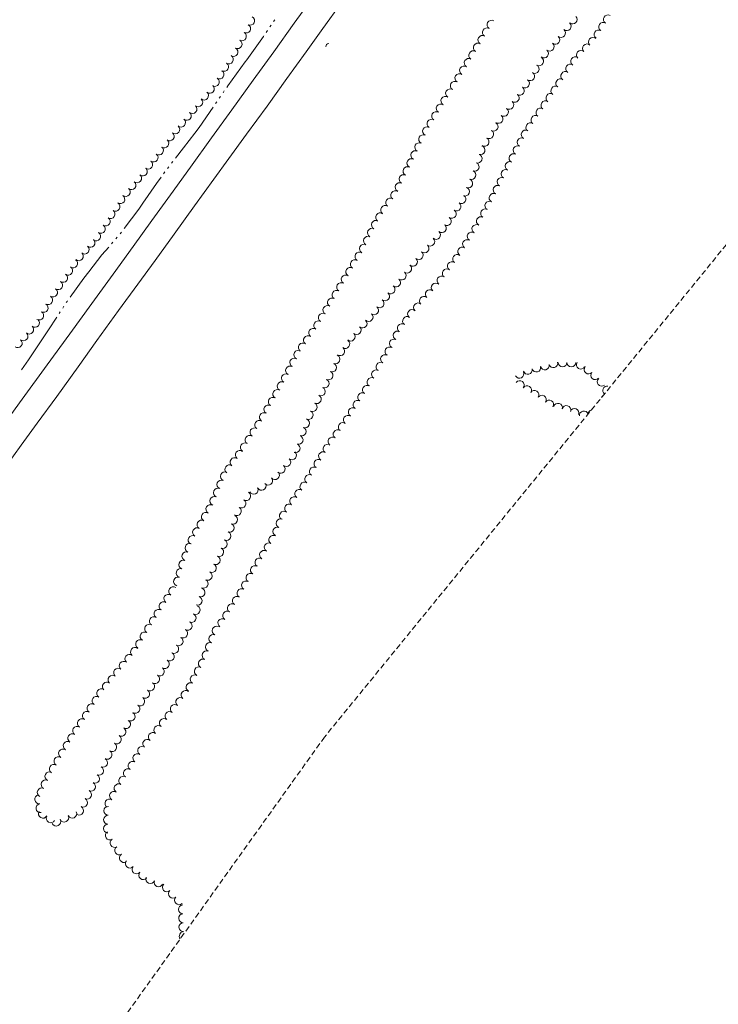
# Model space of a CAD drawing. Extents: x 296683 to 302265, y 46050 to 52727.
# Tile 16 of 26: x 299669 to 300298, y 48746 to 49634. Entities that reach past the tile are written whole.
import ezdxf

# ---------------------------------------------------------------- set-up
doc = ezdxf.new("R2010")
doc.units = 0
doc.header["$MEASUREMENT"] = 0
doc.linetypes.add('DGN Style 3', pattern=[37.5, 25, -12.5])
doc.linetypes.add('Echnl', pattern=[0.68, 0.25, -0.03, 0.02, -0.03, 0.02, -0.03, 0.02, -0.03, 0.25])
for name, color, linetype, lineweight in [('Level 11', 7, 'Continuous', 25), ('Level 15', 40, 'Efen', 25), ('Level 18', 72, 'Etrel', 25), ('Level 19', 153, 'Echnl', 25), ('Level 4', 101, 'Continuous', 25)]:
    doc.layers.add(name, color=color, linetype=linetype, lineweight=lineweight)
doc.linetypes.add('Efen', pattern='A,0.105,-0.0325,[20,dgnlstyle-ewdotudls.shx,S=0.000293,R=0,X=0,Y=0],-0.0325,0.105', length=0.275)
doc.linetypes.add('Etrel', pattern='A,0,[14,dgnlstyle-ewdotudls.shx,S=0.00065925,R=0,X=0,Y=0],-0.082294', length=0.082294)

# ---------------------------------------------------------------- blocks, each defined once
blk = doc.blocks.new('CULVRT')
at = {"layer": 'Level 15', "color": 40, "linetype": 'Continuous', "lineweight": 0}
blk.add_arc((10, 7.5), 12.5, 216.8804, 323.1199, dxfattribs=at)

msp = doc.modelspace()

# ---------------------------------------------------------------- linework, layer by layer
at = {"layer": 'Level 11', "color": 21, "linetype": 'Continuous', "lineweight": 13, "ltscale": 0.2, "flags": 128}
for points in [[(299652.95, 49266.87), (299670.94, 49291.63), (299693.6, 49322.52), (299713.9, 49350.58), (299733.7, 49377.75), (299752.85, 49404.27), (299770.8, 49429.35), (299787.83, 49452.72), (299804.55, 49475.83), (299822.68, 49500.82), (299841.53, 49526.96), (299859.62, 49552.27), (299878.89, 49579), (299897.58, 49604.66), (299915.87, 49630.32), (299931.97, 49652.92)], [(299669.96, 49250.07), (299684.33, 49269.89), (299702.28, 49294.21), (299721.4, 49320.86), (299738.27, 49344.38), (299757.73, 49371.41), (299775.2, 49395.26), (299790.63, 49416.73), (299807.73, 49440.17), (299826.23, 49465.81), (299843.55, 49489.74), (299856.99, 49508.34), (299873.06, 49530.49), (299891.46, 49555.73), (299909.37, 49580.53), (299926.56, 49604.58), (299941.75, 49625.46), (299958.19, 49648.48)], [(299300.71, 48737), (299322.27, 48767.28), (299344.23, 48797.56), (299362.21, 48822.85), (299379.63, 48847.27), (299400.78, 48876.62), (299424.16, 48908.84), (299443.65, 48936.17), (299465.93, 48966.89), (299487.9, 48997.19), (299505.69, 49021.93), (299523.86, 49047.12), (299540.77, 49070.58), (299559.92, 49097.12), (299578.02, 49122.29), (299599.16, 49151.69), (299619.67, 49180.23), (299639.98, 49208.37), (299656.28, 49231.04), (299669.96, 49250.07)]]:
    msp.add_lwpolyline(points, dxfattribs=at)
at = {"layer": 'Level 18', "color": 93, "linetype": 'Continuous', "lineweight": 0, "ltscale": 0.2}
for centre, radius, start, end in [((299876.32, 49632.57), 4, 242.99405, 62.97873), ((300093.56, 49629.06), 4.01, 59.27725, 239.26193), ((300166.77, 49633.65), 3.99, 227.02885, 47.01353), ((300198.38, 49633.85), 4, 58.15627, 238.14095), ((299872.63, 49625.54), 4, 241.58021, 61.56488), ((300089.46, 49622.16), 4.01, 59.27725, 239.26193), ((300156.19, 49621.55), 3.99, 230.32424, 50.30891), ((300161.29, 49627.69), 3.99, 230.32424, 50.30891), ((300189.94, 49620.28), 4, 58.15627, 238.14095), ((300194.16, 49627.06), 4, 58.15627, 238.14095), ((299865.02, 49611.49), 4, 241.58021, 61.56488), ((299868.82, 49618.52), 4, 241.58021, 61.56488), ((300085.36, 49615.27), 4.01, 59.27725, 239.26193), ((300151.09, 49615.41), 3.99, 230.32424, 50.30891), ((300184.97, 49613.57), 4, 47.43479, 227.41947), ((299861.22, 49604.46), 4, 241.58021, 61.56488), ((300077.17, 49601.48), 4.01, 59.27725, 239.26193), ((300081.27, 49608.37), 4.01, 59.27725, 239.26193), ((300140.9, 49603.12), 3.99, 230.32424, 50.30891), ((300146, 49609.27), 3.99, 230.32424, 50.30891), ((300174.16, 49601.8), 4, 47.43479, 227.41947), ((300179.57, 49607.69), 4, 47.43479, 227.41947), ((299857.08, 49597.77), 4, 238.19293, 58.17761), ((300073.07, 49594.58), 4.01, 59.27725, 239.26193), ((300136.51, 49596.06), 3.99, 240.07496, 60.05963), ((300169.11, 49596.03), 4, 55.78758, 235.77226), ((299852.87, 49590.98), 4, 238.19293, 58.17761), ((300068.91, 49587.68), 4.01, 58.42685, 238.41153), ((300132.53, 49589.14), 3.99, 240.07496, 60.05963), ((300164.61, 49589.42), 4, 55.78758, 235.77226), ((299844.45, 49577.41), 4, 238.19293, 58.17761), ((299848.66, 49584.2), 4, 238.19293, 58.17761), ((300064.71, 49580.85), 4.01, 58.42685, 238.41153), ((300123.78, 49576.04), 3.99, 234.85336, 54.83803), ((300128.37, 49582.56), 3.99, 234.85336, 54.83803), ((300155.62, 49576.21), 4, 55.78758, 235.77226), ((300160.12, 49582.81), 4, 55.78758, 235.77226), ((299839.92, 49571.24), 4, 229.45919, 49.44387), ((300056.3, 49567.18), 4.01, 58.42685, 238.41153), ((300060.51, 49574.01), 4.01, 58.42685, 238.41153), ((300119.18, 49569.51), 3.99, 234.85336, 54.83803), ((300151.13, 49569.6), 4, 55.78758, 235.77226), ((299829.53, 49559.1), 4, 229.45919, 49.44387), ((299834.73, 49565.17), 4, 229.45919, 49.44387), ((300052.1, 49560.34), 4.01, 58.42685, 238.41153), ((300114.58, 49563.1), 3.99, 232.38763, 52.37231), ((300146.64, 49562.99), 4, 55.78758, 235.77226), ((299824.35, 49553.01), 4, 229.7608, 49.74548), ((300047.9, 49553.51), 4.01, 58.42685, 238.41153), ((300104.83, 49550.46), 3.99, 232.38763, 52.37231), ((300109.71, 49556.78), 3.99, 232.38763, 52.37231), ((300137.63, 49549.79), 4, 55.69225, 235.67693), ((300142.14, 49556.39), 4, 55.69225, 235.67693), ((299814.02, 49540.81), 4, 229.7608, 49.74548), ((299819.19, 49546.91), 4, 229.7608, 49.74548), ((300039.5, 49539.84), 4.01, 58.42685, 238.41153), ((300043.7, 49546.67), 4.01, 58.42685, 238.41153), ((300099.96, 49544.14), 3.99, 232.38763, 52.37231), ((300133.13, 49543.19), 4, 55.69225, 235.67693), ((299808.86, 49534.72), 4, 229.7608, 49.74548), ((300035.6, 49533.06), 4.01, 63.88603, 243.87071), ((300095.57, 49537.2), 3.99, 239.04134, 59.02602), ((300128.62, 49536.59), 4, 55.69225, 235.67693), ((299803.83, 49528.38), 4, 232.74201, 52.72669), ((300032.07, 49525.86), 4.01, 63.88603, 243.87071), ((300087.36, 49523.51), 3.99, 239.04134, 59.02602), ((300091.47, 49530.35), 3.99, 239.04134, 59.02602), ((300120.74, 49523.03), 4, 63.00534, 242.99001), ((300124.37, 49530.15), 4, 63.00534, 242.99001), ((299794.15, 49515.66), 4, 232.74201, 52.72669), ((299798.99, 49522.02), 4, 232.74201, 52.72669), ((300028.54, 49518.65), 4.01, 63.88603, 243.87071), ((300083.75, 49515.95), 3.99, 251.19354, 71.17821), ((300117.11, 49515.91), 4, 63.00534, 242.99001), ((299789.31, 49509.3), 4, 232.74201, 52.72669), ((300021.47, 49504.25), 4.01, 63.88603, 243.87071), ((300025.01, 49511.45), 4.01, 63.88603, 243.87071), ((300081.18, 49508.39), 3.99, 251.19354, 71.17821), ((300113.48, 49508.79), 4, 63.00534, 242.99001), ((299779.61, 49496.73), 4, 230.11597, 50.10065), ((299784.48, 49502.95), 4, 232.74201, 52.72669), ((300017.94, 49497.04), 4.01, 63.88603, 243.87071), ((300078.41, 49501), 3.99, 248.83715, 68.82183), ((300109.88, 49501.68), 4, 63.38794, 243.37262), ((299774.49, 49490.6), 4, 230.11597, 50.10065), ((300014.41, 49489.84), 4.01, 63.88603, 243.87071), ((300075.53, 49493.56), 3.99, 248.83715, 68.82183), ((300102.72, 49487.39), 4, 63.38794, 243.37262), ((300106.3, 49494.53), 4, 63.38794, 243.37262), ((299764.24, 49478.34), 4, 230.11597, 50.10065), ((299769.37, 49484.47), 4, 230.11597, 50.10065), ((300010.88, 49482.63), 4.01, 63.88603, 243.87071), ((300069.77, 49478.67), 3.99, 248.83715, 68.82183), ((300072.65, 49486.11), 3.99, 248.83715, 68.82183), ((300099.14, 49480.25), 4, 63.38794, 243.37262), ((299759.33, 49471.75), 4, 236.75858, 56.74326), ((300002.36, 49468.72), 4.01, 55.71703, 235.70171), ((300006.88, 49475.35), 4.01, 55.71703, 235.70171), ((300066.6, 49471.88), 3.99, 236.5401, 56.52478), ((300095.5, 49473.05), 4, 61.43433, 241.41901), ((299754.95, 49465.07), 4, 236.75858, 56.74326), ((299997.84, 49462.1), 4.01, 55.71703, 235.70171), ((300062.2, 49465.22), 3.99, 236.5401, 56.52478), ((300091.68, 49466.03), 4, 61.43433, 241.41901), ((299746.19, 49451.71), 4, 236.75858, 56.74326), ((299750.57, 49458.39), 4, 236.75858, 56.74326), ((299993.32, 49455.47), 4.01, 55.71703, 235.70171), ((300053.4, 49451.91), 3.99, 236.5401, 56.52478), ((300057.8, 49458.56), 3.99, 236.5401, 56.52478), ((300084.04, 49452), 4, 61.43433, 241.41901), ((300087.86, 49459.01), 4, 61.43433, 241.41901), ((299741.81, 49445.02), 4, 236.75858, 56.74326), ((299989.51, 49448.75), 4.01, 63.43281, 243.41749), ((300048.85, 49445.68), 3.99, 229.40543, 49.3901), ((300079.99, 49444.97), 4, 58.15084, 238.13552), ((299737.43, 49438.34), 4, 236.75858, 56.74326), ((299982.33, 49434.4), 4.01, 63.43281, 243.41749), ((299985.92, 49441.58), 4.01, 63.43281, 243.41749), ((300043.66, 49439.62), 3.99, 229.40543, 49.3901), ((300075.78, 49438.18), 4, 58.15084, 238.13552), ((299727.23, 49426.43), 4, 228.95642, 48.9411), ((299732.47, 49432.46), 4, 228.95642, 48.9411), ((299978.74, 49427.23), 4.01, 63.43281, 243.41749), ((300033.27, 49427.51), 3.99, 229.31616, 49.30084), ((300038.47, 49433.56), 3.99, 229.40543, 49.3901), ((300067.34, 49424.61), 4, 58.15084, 238.13552), ((300071.56, 49431.4), 4, 58.15084, 238.13552), ((299721.98, 49420.41), 4, 228.95642, 48.9411), ((299974.7, 49420.11), 4.01, 59.0773, 239.06197), ((300028.07, 49421.45), 3.99, 229.31616, 49.30084), ((300062.63, 49417.98), 4, 54.35495, 234.33963), ((299712.28, 49407.44), 4, 235.47742, 55.4621), ((299716.81, 49414.02), 4, 235.47742, 55.4621), ((299966.45, 49406.35), 4.01, 59.0773, 239.06197), ((299970.58, 49413.23), 4.01, 59.0773, 239.06197), ((300017.69, 49409.24), 3.99, 231.28032, 51.26499), ((300022.87, 49415.4), 3.99, 229.31616, 49.30084), ((300057.98, 49411.49), 4, 54.35495, 234.33963), ((299707.75, 49400.86), 4, 235.47742, 55.4621), ((299962.33, 49399.47), 4.01, 59.0773, 239.06197), ((300012.7, 49403.01), 3.99, 231.28032, 51.26499), ((300048.66, 49398.51), 4, 54.35495, 234.33963), ((300053.32, 49405), 4, 54.35495, 234.33963), ((299703.22, 49394.28), 4, 235.47742, 55.4621), ((299958.21, 49392.59), 4.01, 59.0773, 239.06197), ((300002.7, 49390.54), 3.99, 231.76639, 51.75107), ((300007.7, 49396.78), 3.99, 231.28032, 51.26499), ((300043.4, 49392.21), 4, 48.1678, 228.15248), ((299694.33, 49380.82), 4, 239.81841, 59.80309), ((299698.69, 49387.7), 4, 235.47742, 55.4621), ((299954.08, 49385.7), 4.01, 59.0773, 239.06197), ((299997.76, 49384.27), 3.99, 231.76639, 51.75107), ((300032.74, 49380.3), 4, 48.1678, 228.15248), ((300038.07, 49386.26), 4, 48.1678, 228.15248), ((299690.31, 49373.92), 4, 239.81841, 59.80309), ((299945.83, 49371.94), 4.01, 59.03669, 239.02137), ((299949.95, 49378.82), 4.01, 59.03669, 239.02137), ((299987.88, 49371.74), 3.99, 231.76639, 51.75107), ((299992.82, 49378.01), 3.99, 231.76639, 51.75107), ((300027.41, 49374.35), 4, 48.1678, 228.15248), ((299686.29, 49367.01), 4, 239.81841, 59.80309), ((299941.7, 49365.06), 4.01, 59.03669, 239.02137), ((299982.92, 49365.68), 3.99, 227.68686, 47.67154), ((300017.55, 49362.11), 4, 54.66249, 234.64716), ((300022.08, 49368.4), 4, 48.1678, 228.15248), ((299677.29, 49354.33), 4, 229.72932, 49.714), ((299682.46, 49360.43), 4, 229.72932, 49.714), ((299937.57, 49358.19), 4.01, 59.03669, 239.02137), ((299977.55, 49359.78), 3.99, 227.68686, 47.67154), ((300012.92, 49355.59), 4, 54.66249, 234.64716), ((299672.13, 49348.24), 4, 229.72932, 49.714), ((299928.37, 49344.86), 4.01, 54.78942, 234.7741), ((299932.99, 49351.41), 4.01, 54.78942, 234.7741), ((299966.8, 49347.98), 3.99, 227.68686, 47.67154), ((299972.17, 49353.88), 3.99, 227.68686, 47.67154), ((300009.11, 49349.05), 4, 65.23162, 245.2163), ((299666.93, 49342.03), 4, 232.87746, 52.86214), ((299923.74, 49338.3), 4.01, 54.78942, 234.7741), ((299961.98, 49341.32), 3.99, 234.33361, 54.31829), ((300005.76, 49341.8), 4, 65.23162, 245.2163), ((299919.74, 49331.68), 4.01, 62.12739, 242.11206), ((299953.15, 49327.55), 3.99, 247.26575, 67.25043), ((299957.33, 49334.83), 3.99, 234.33361, 54.31829), ((299997.7, 49327.77), 4, 59.58768, 239.57236), ((300001.75, 49334.66), 4, 59.58768, 239.57236), ((299915.99, 49324.59), 4.01, 62.12739, 242.11206), ((299950.07, 49320.18), 3.99, 247.26575, 67.25043), ((299993.66, 49320.88), 4, 59.58768, 239.57236), ((300141.65, 49322.04), 3.95, 194.33878, 14.32346), ((300149.31, 49324), 3.95, 194.33878, 14.32346), ((300157.63, 49324.8), 3.95, 180.12016, 0.10483), ((300165.54, 49324.82), 3.95, 180.12016, 0.10483), ((300174.02, 49322.73), 3.95, 148.76616, 328.75083), ((299908.48, 49310.4), 4.01, 62.12739, 242.11206), ((299912.23, 49317.5), 4.01, 62.12739, 242.11206), ((299946.86, 49313.01), 3.99, 244.05703, 64.04171), ((299989.61, 49313.99), 4, 59.58768, 239.57236), ((300118.8, 49314.46), 3.95, 207.66463, 27.64931), ((300126.33, 49318.02), 3.95, 195.03466, 15.01934), ((300133.97, 49320.07), 3.95, 195.03466, 15.01934), ((300181, 49318.37), 3.95, 139.37498, 319.35966), ((300187, 49313.22), 3.95, 139.37498, 319.35966), ((299904.73, 49303.31), 4.01, 62.12739, 242.11206), ((299943.36, 49305.83), 3.99, 244.05703, 64.04171), ((299981.48, 49300.15), 4, 57.62513, 237.60981), ((299985.56, 49307.1), 4, 59.58768, 239.57236), ((300119.06, 49304.38), 3.95, 323.23695, 143.22163), ((300192.76, 49307.35), 3.95, 129.80802, 309.7927), ((299900.71, 49296.27), 4.01, 59.90908, 239.89376), ((299936.29, 49291.59), 3.99, 242.39506, 62.37973), ((299939.87, 49298.66), 3.99, 244.05703, 64.04171), ((299977.2, 49293.4), 4, 57.62513, 237.60981), ((300125.67, 49299.79), 3.95, 327.24581, 147.23049), ((300132.32, 49295.51), 3.95, 327.24581, 147.23049), ((300138.97, 49291.23), 3.95, 327.24581, 147.23049), ((300196.43, 49291.67), 3.95, 123.78515, 157.79553), ((300197.73, 49299.47), 3.95, 80.51771, 232.80255), ((299892.67, 49282.39), 4.01, 59.90908, 239.89376), ((299896.69, 49289.33), 4.01, 59.90908, 239.89376), ((299932.59, 49284.52), 3.99, 242.39506, 62.37973), ((299972.92, 49286.65), 4, 57.62513, 237.60981), ((300145.62, 49286.95), 3.95, 327.24581, 147.23049), ((300153.54, 49283.99), 3.95, 344.93357, 164.91825), ((299888.64, 49275.45), 4.01, 59.90908, 239.89376), ((299928.89, 49277.45), 3.99, 242.39506, 62.37973), ((299968.64, 49279.9), 4, 57.62513, 237.60981), ((300161.17, 49281.93), 3.95, 344.93357, 164.91825), ((300168.32, 49279.18), 3.95, 338.21281, 158.19749), ((300176.81, 49277.05), 3.95, 17.37839, 187.25479), ((300184.65, 49278.05), 3.95, 106.54017, 175.04051), ((299884.42, 49268.53), 4.01, 57.45663, 237.44131), ((299925.68, 49269.92), 3.99, 248.18171, 68.16638), ((299959.66, 49266.56), 4, 54.66725, 234.65193), ((299964.29, 49273.07), 4, 54.66725, 234.65193), ((299880.1, 49261.76), 4.01, 57.45663, 237.44131), ((299922.71, 49262.51), 3.99, 248.18171, 68.16638), ((299955.04, 49260.04), 4, 54.66725, 234.65193), ((299871.47, 49248.24), 4.01, 57.45663, 237.44131), ((299875.78, 49255), 4.01, 57.45663, 237.44131), ((299917.2, 49247.45), 3.99, 250.23943, 70.22411), ((299919.9, 49254.97), 3.99, 250.23943, 70.22411), ((299945.98, 49247.06), 4, 58.91868, 238.90336), ((299950.42, 49253.52), 4, 54.66725, 234.65193), ((299867, 49241.42), 4.01, 53.78527, 233.76995), ((299913.93, 49241.11), 3.99, 230.14851, 50.13319), ((299941.86, 49240.22), 4, 58.91868, 238.90336), ((299862.26, 49234.94), 4.01, 53.78527, 233.76995), ((299908.81, 49234.99), 3.99, 230.14851, 50.13319), ((299937.73, 49233.38), 4, 58.91868, 238.90336), ((299853.53, 49222.12), 4.01, 66.90586, 246.89053), ((299857.52, 49228.47), 4.01, 53.78527, 233.76995), ((299898.66, 49223.24), 3.99, 218.85583, 38.84051), ((299903.7, 49228.86), 3.99, 230.14851, 50.13319), ((299933.61, 49226.53), 4, 58.91868, 238.90336), ((299850.38, 49214.74), 4.01, 66.90586, 246.89053), ((299886.56, 49213.55), 3.99, 206.31299, 26.29766), ((299892.44, 49218.24), 3.99, 218.85583, 38.84051), ((299925.07, 49212.86), 4, 54.96679, 234.95146), ((299929.48, 49219.69), 4, 58.91868, 238.90336), ((299847.23, 49207.36), 4.01, 66.90586, 246.89053), ((299872.63, 49204.35), 3.99, 238.21348, 58.19816), ((299879.41, 49210.01), 3.99, 206.31299, 26.29766), ((299920.48, 49206.32), 4, 54.96679, 234.95146), ((299844.08, 49199.98), 4.01, 66.90586, 246.89053), ((299868.43, 49197.57), 3.99, 238.21348, 58.19816), ((299915.9, 49199.78), 4, 54.96679, 234.95146), ((299836.45, 49185.61), 4.01, 59.97903, 239.96371), ((299840.47, 49192.56), 4.01, 59.97903, 239.96371), ((299864.22, 49190.78), 3.99, 238.21348, 58.19816), ((299906.72, 49186.69), 4, 54.96679, 234.95146), ((299911.31, 49193.24), 4, 54.96679, 234.95146), ((299832.44, 49178.66), 4.01, 59.97903, 239.96371), ((299860.9, 49183.14), 3.99, 248.31384, 68.29852), ((299903.68, 49179.86), 4, 68.20737, 248.19205), ((299828.42, 49171.72), 4.01, 59.97903, 239.96371), ((299854.9, 49168.44), 3.99, 246.00167, 65.98635), ((299857.95, 49175.73), 3.99, 248.31384, 68.29852), ((299900.71, 49172.44), 4, 68.20737, 248.19205), ((299824.41, 49164.77), 4.01, 59.97903, 239.96371), ((299851.66, 49161.15), 3.99, 246.00167, 65.98635), ((299892.93, 49158.14), 4, 58.72954, 238.71422), ((299897.08, 49164.97), 4, 58.72954, 238.71422), ((299818.88, 49150.1), 4.01, 69.75952, 249.7442), ((299821.65, 49157.63), 4.01, 69.75952, 249.7442), ((299848.41, 49153.86), 3.99, 246.00167, 65.98635), ((299888.78, 49151.31), 4, 58.72954, 238.71422), ((299816.1, 49142.57), 4.01, 69.75952, 249.7442), ((299845.16, 49146.57), 3.99, 246.00167, 65.98635), ((299884.63, 49144.48), 4, 58.72954, 238.71422), ((299813.71, 49135.04), 4.01, 73.03323, 253.01791), ((299838.07, 49132.43), 3.99, 242.47457, 62.45925), ((299841.76, 49139.5), 3.99, 242.47457, 62.45925), ((299880.57, 49137.64), 4, 59.67895, 239.66362), ((299811.36, 49127.37), 4.01, 73.03323, 253.01791), ((299834.38, 49125.35), 3.99, 242.47457, 62.45925), ((299872.5, 49123.85), 4, 59.67895, 239.66362), ((299876.54, 49130.75), 4, 59.67895, 239.66362), ((299807, 49118.6), 4.02, 57.02737, 237.01204), ((299831.54, 49117.56), 3.99, 251.27063, 71.25531), ((299868.47, 49116.95), 4, 59.67895, 239.66362), ((299798.24, 49105.1), 4.02, 57.02737, 237.01204), ((299802.62, 49111.85), 4.02, 57.02737, 237.01204), ((299828.97, 49110), 3.99, 251.27063, 71.25531), ((299864.26, 49110.05), 4, 57.06196, 237.04664), ((299793.86, 49098.35), 4.02, 57.02737, 237.01204), ((299827.14, 49101.74), 4.02, 243.21809, 63.20277), ((299855.57, 49096.64), 4, 57.06196, 237.04664), ((299859.91, 49103.34), 4, 57.06196, 237.04664), ((299789.48, 49091.6), 4.02, 57.02737, 237.01204), ((299819.9, 49087.49), 4.02, 239.99494, 59.97961), ((299823.52, 49094.55), 4.02, 243.21809, 63.20277), ((299851.22, 49089.93), 4, 57.06196, 237.04664), ((299785.29, 49084.84), 4.02, 59.63927, 239.62395), ((299815.88, 49080.52), 4.02, 239.99494, 59.97961), ((299846.13, 49083.11), 4, 67.44547, 247.43015), ((299777.15, 49070.95), 4.02, 59.63927, 239.62395), ((299781.22, 49077.9), 4.02, 59.63927, 239.62395), ((299811.85, 49073.55), 4.02, 239.99494, 59.97961), ((299843.06, 49075.73), 4, 67.44547, 247.43015), ((299772.62, 49063.93), 4.02, 50.77813, 230.76281), ((299807.82, 49066.58), 4.02, 239.99494, 59.97961), ((299836.93, 49060.97), 4, 67.44547, 247.43015), ((299839.99, 49068.35), 4, 67.44547, 247.43015), ((299762.44, 49051.46), 4.02, 50.77813, 230.76281), ((299767.53, 49057.7), 4.02, 50.77813, 230.76281), ((299799.4, 49053.02), 4.02, 236.67382, 56.65849), ((299803.82, 49059.74), 4.02, 236.67382, 56.65849), ((299833.7, 49053.46), 4, 62.37713, 242.36181), ((299757.35, 49045.23), 4.02, 50.77813, 230.76281), ((299794.98, 49046.29), 4.02, 236.67382, 56.65849), ((299829.99, 49046.38), 4, 62.37713, 242.36181), ((299752.26, 49038.99), 4.02, 50.77813, 230.76281), ((299790.56, 49039.57), 4.02, 236.67382, 56.65849), ((299826.29, 49039.3), 4, 62.37713, 242.36181), ((299742.23, 49026.7), 4.02, 57.11245, 237.09713), ((299747.17, 49032.76), 4.02, 50.77813, 230.76281), ((299781.71, 49026.12), 4.02, 236.67382, 56.65849), ((299786.13, 49032.84), 4.02, 236.67382, 56.65849), ((299818.15, 49025.17), 4, 52.4557, 232.44038), ((299822.58, 49032.22), 4, 62.37713, 242.36181), ((299737.86, 49019.94), 4.02, 57.11245, 237.09713), ((299777.29, 49019.39), 4.02, 236.67382, 56.65849), ((299813.28, 49018.83), 4, 52.4557, 232.44038), ((299733.49, 49013.18), 4.02, 57.11245, 237.09713), ((299772.86, 49012.67), 4.02, 236.67382, 56.65849), ((299808.41, 49012.49), 4, 52.4557, 232.44038), ((299724.75, 48999.66), 4.02, 57.11245, 237.09713), ((299729.12, 49006.42), 4.02, 57.11245, 237.09713), ((299764.46, 48998.85), 4.02, 238.70559, 58.69027), ((299768.64, 49005.73), 4.02, 238.70559, 58.69027), ((299798.54, 48999.88), 4, 51.44902, 231.4337), ((299803.54, 49006.16), 4, 52.4557, 232.44038), ((299720.38, 48992.91), 4.02, 57.11245, 237.09713), ((299760.27, 48991.98), 4.02, 238.70559, 58.69027), ((299793.56, 48993.63), 4, 51.44902, 231.4337), ((299716.09, 48986.18), 4.02, 58.91984, 238.90452), ((299756.09, 48985.1), 4.02, 238.70559, 58.69027), ((299783.6, 48981.13), 4, 51.44902, 231.4337), ((299788.58, 48987.38), 4, 51.44902, 231.4337), ((299707.77, 48972.39), 4.02, 58.91984, 238.90452), ((299711.93, 48979.28), 4.02, 58.91984, 238.90452), ((299751.91, 48978.22), 4.02, 238.70559, 58.69027), ((299778.93, 48974.94), 4, 57.80297, 237.78765), ((299703.62, 48965.5), 4.02, 58.91984, 238.90452), ((299743.8, 48964.13), 4.02, 243.34863, 63.33331), ((299747.73, 48971.35), 4.02, 238.70559, 58.69027), ((299774.67, 48968.18), 4, 57.80297, 237.78765), ((299699.46, 48958.6), 4.02, 58.91984, 238.90452), ((299740.19, 48956.94), 4.02, 243.34863, 63.33331), ((299766.16, 48954.65), 4, 57.80297, 237.78765), ((299770.42, 48961.42), 4, 57.80297, 237.78765), ((299695.46, 48951.86), 4.02, 64.56417, 244.54885), ((299736.58, 48949.75), 4.02, 243.34863, 63.33331), ((299761.94, 48947.9), 4, 58.73085, 238.71553), ((299688.55, 48937.33), 4.02, 64.56417, 244.54885), ((299692.01, 48944.59), 4.02, 64.56417, 244.54885), ((299732.97, 48942.55), 4.02, 243.34863, 63.33331), ((299757.8, 48941.07), 4, 58.73085, 238.71553), ((299686.27, 48931.1), 4.02, 97.96074, 277.94542), ((299725.74, 48928.17), 4.02, 243.34863, 63.33331), ((299729.35, 48935.36), 4.02, 243.34863, 63.33331), ((299749.5, 48927.41), 4, 58.73085, 238.71553), ((299753.65, 48934.24), 4, 58.73085, 238.71553), ((299687.38, 48923.13), 4.02, 97.96074, 277.94542), ((299722.13, 48920.98), 4.02, 243.34863, 63.33331), ((299748.5, 48920.78), 4, 88.58577, 268.57044), ((299689.66, 48918.15), 4.02, 149.66007, 329.64475), ((299696.61, 48914.08), 4.02, 149.66007, 329.64475), ((299708.82, 48914.64), 4.02, 206.14269, 26.12737), ((299716.05, 48918.19), 4.02, 206.14269, 26.12737), ((299748.3, 48912.79), 4, 88.58577, 268.57044), ((299701.6, 48911.09), 4.02, 206.14269, 26.12737), ((299748.1, 48904.8), 4, 88.58577, 268.57044), ((299749.9, 48898.61), 4, 121.9957, 301.98037), ((299754.13, 48891.83), 4, 121.9957, 301.98037), ((299758.37, 48885.05), 4, 121.9957, 301.98037), ((299762.6, 48878.27), 4, 121.9957, 301.98037), ((299767.88, 48873.22), 4, 139.27219, 319.25687), ((299773.94, 48868.01), 4, 139.27219, 319.25687), ((299779.99, 48862.79), 4, 139.27219, 319.25687), ((299786.36, 48859.36), 4, 157.67834, 337.66302), ((299793.75, 48856.32), 4, 157.67834, 337.66302), ((299801.22, 48851.85), 4, 133.40386, 313.38854), ((299806.71, 48846.04), 4, 133.40386, 313.38854), ((299812.2, 48840.23), 4, 133.40386, 313.38854), ((299815.63, 48831.96), 4, 91.93237, 271.91705), ((299815.9, 48823.97), 4, 91.93237, 271.91705), ((299816.17, 48815.99), 4, 91.93237, 271.91705), ((299816.44, 48808), 4, 92.03223, 218.9084)]:
    msp.add_arc(centre, radius, start, end, dxfattribs=at)
at = {"layer": 'Level 19', "color": 161, "linetype": 'Continuous', "lineweight": 0, "ltscale": 0.2, "flags": 128}
for points in [[(299897.33, 49631.91), (299898.44, 49633.54)], [(299890.7, 49622.13), (299891.81, 49623.76)], [(299894.02, 49627.02), (299895.12, 49628.65)], [(299871.88, 49595.69), (299873.19, 49597.5), (299888.26, 49618.54), (299888.49, 49618.87)], [(299855.21, 49572.56), (299856.26, 49574.09), (299871.88, 49595.69)], [(299848.5, 49562.85), (299849.62, 49564.47)], [(299851.85, 49567.71), (299852.97, 49569.33)], [(299826.48, 49531.45), (299830.28, 49536.35), (299842.91, 49554.76), (299842.91, 49554.76)], [(299845.15, 49558), (299846.26, 49559.62)], [(299809.01, 49508.9), (299816.16, 49518.19), (299826.48, 49531.45)], [(299801.87, 49499.51), (299803.04, 49501.09)], [(299805.41, 49504.23), (299806.61, 49505.78)], [(299779.65, 49468.26), (299791.8, 49485.97), (299796, 49491.62)], [(299798.35, 49494.78), (299799.52, 49496.36)], [(299762.65, 49445.36), (299776.02, 49462.98), (299779.65, 49468.26)], [(299755.29, 49436.12), (299756.57, 49437.62)], [(299759.08, 49440.65), (299760.27, 49442.22)], [(299730.93, 49406.47), (299742.83, 49421.58), (299748.89, 49428.65)], [(299751.45, 49431.64), (299752.73, 49433.13)], [(299714.03, 49383.47), (299726.37, 49400.67), (299730.93, 49406.47)], [(299707.42, 49373.69), (299708.49, 49375.34)], [(299710.64, 49378.64), (299711.35, 49379.74), (299711.74, 49380.28)], [(299704.2, 49368.74), (299705.27, 49370.39)], [(299686.38, 49341.58), (299694.75, 49354.23), (299702.05, 49365.44)], [(299670.2, 49318.07), (299676.72, 49327.02), (299686.38, 49341.58)]]:
    msp.add_lwpolyline(points, dxfattribs=at)
at = {"layer": 'Level 4', "color": 73, "linetype": 'DGN Style 3', "lineweight": 0, "ltscale": 0.2, "flags": 128}
for points in [[(300618.12, 49814.52), (299943.16, 48987.21)], [(299321.31, 48116.78), (299943.16, 48987.21)]]:
    msp.add_lwpolyline(points, dxfattribs=at)

# ---------------------------------------------------------------- block references
at = {"layer": 'Level 15', "color": 40, "linetype": 'Continuous', "lineweight": 0, "xscale": 0.2, "yscale": 0.2, "zscale": 0.2, "rotation": 228.1904259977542}
msp.add_blockref('CULVRT', (299947.2, 49612), dxfattribs=at)

doc.saveas('drawing.dxf')
